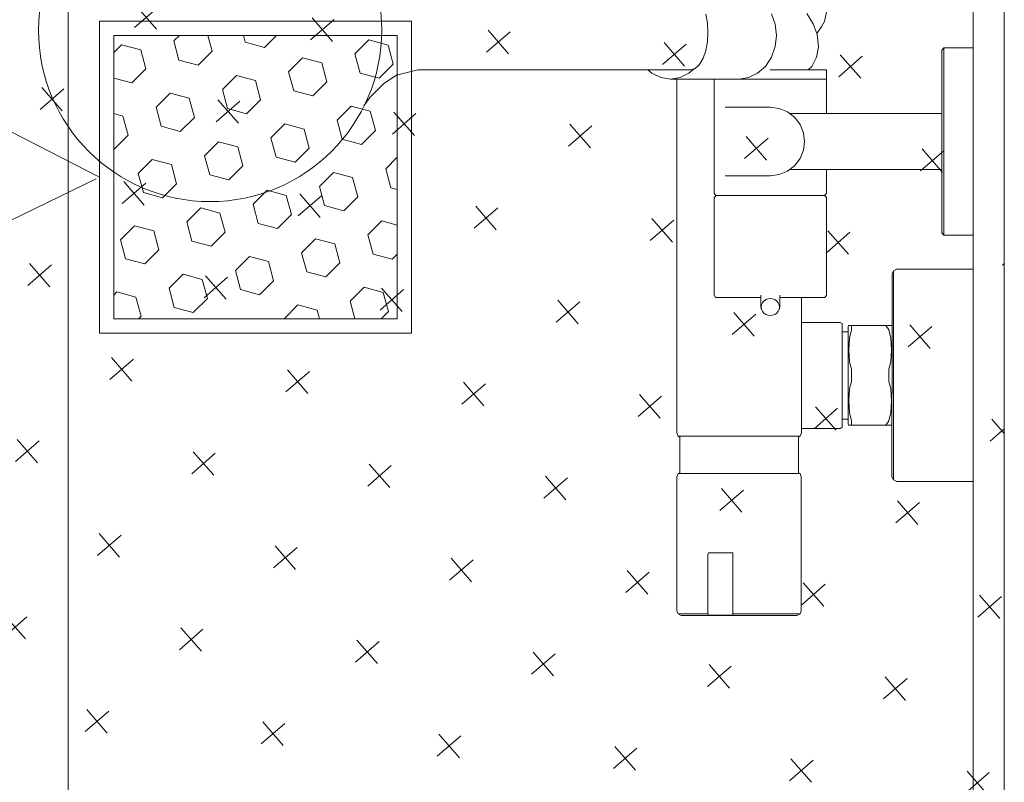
# Model space of a CAD drawing. Header units: millimetres. Extents: x 130528 to 177851, y 51760 to 113805.
# Tile 8 of 88: x 137654 to 137970, y 56275 to 56519. Entities that reach past the tile are written whole.
import ezdxf

# ---------------------------------------------------------------- set-up
doc = ezdxf.new("R2010")
doc.units = ezdxf.units.MM
doc.linetypes.add('Hidden 100.00_ 50.00', pattern=[150, 100, -50])
doc.layers.get('0').update_dxf_attribs({"true_color": 0x000000})
for name, color, linetype, lineweight, true_color in [('_SA-LAGI', 7, 'Continuous', 9, 0x5b5b5b), ('_SA-LAGI_hatch', 7, 'Continuous', 5, 0x787878), ('_SA-PORAND', 7, 'Continuous', 9, 0x5b5b5b), ('_SA-PORAND_hatch', 254, 'Continuous', 9, 0xbebebe), ('_SA-SANTEHN', 7, 'Continuous', 0, 0x4c5f99), ('_SA-SANTEHN_trapp', 7, 'Continuous', 0, 0x4c6099), ('_SA-SEIN_hatch', 7, 'Continuous', 0, 0x797979)]:
    doc.layers.add(name, color=color, linetype=linetype, lineweight=lineweight, true_color=true_color)

# ---------------------------------------------------------------- blocks, each defined once
blk = doc.blocks.new('SHOWER TOP 01')
at = {"color": 0, "linetype": 'ByBlock', "lineweight": -2}
for p, q in [((-30234.6, -12604.31), (-30234.61, -12625.78)), ((-30234.21, -12603.29), (-30234.6, -12604.31)), ((-30233.22, -12602.78), (-30234.21, -12603.29)), ((-30233.58, -12603.29), (-30234.21, -12603.29)), ((-30234.21, -12603.29), (-30233.58, -12603.29)), ((-30231.6, -12603.29), (-30233.58, -12603.29)), ((-30233.58, -12603.29), (-30231.6, -12603.29)), ((-30232.63, -12602.78), (-30233.22, -12602.78)), ((-30233.22, -12602.78), (-30232.63, -12602.78)), ((-30232.63, -12602.78), (-30230.79, -12602.78)), ((-30230.79, -12602.78), (-30232.63, -12602.78)), ((-30228.46, -12603.29), (-30231.6, -12603.29)), ((-30231.6, -12603.29), (-30228.46, -12603.29)), ((-30227.78, -12602.78), (-30230.79, -12602.78)), ((-30230.79, -12602.78), (-30227.78, -12602.78)), ((-30228.46, -12603.29), (-30224.62, -12603.29)), ((-30224.62, -12603.29), (-30228.46, -12603.29)), ((-30227.78, -12602.78), (-30223.92, -12602.78)), ((-30223.92, -12602.78), (-30227.78, -12602.78)), ((-30224.61, -12603.14), (-30224.67, -12603.65)), ((-30224.67, -12603.65), (-30224.67, -12612.88)), ((-30224.46, -12602.88), (-30224.61, -12603.14)), ((-30224.37, -12602.88), (-30224.46, -12602.88)), ((-30224.46, -12602.88), (-30224.37, -12602.88)), ((-30224.09, -12602.88), (-30224.37, -12602.88)), ((-30224.37, -12602.88), (-30224.09, -12602.88)), ((-30224.37, -12602.88), (-30222.04, -12602.88)), ((-30222.04, -12602.88), (-30224.37, -12602.88)), ((-30223.64, -12602.88), (-30224.09, -12602.88)), ((-30224.09, -12602.88), (-30223.64, -12602.88)), ((-30223.92, -12602.78), (-30219.5, -12602.78)), ((-30219.5, -12602.78), (-30223.92, -12602.78)), ((-30223.64, -12602.88), (-30223.06, -12602.88)), ((-30223.06, -12602.88), (-30223.64, -12602.88)), ((-30223.06, -12602.88), (-30222.4, -12602.88)), ((-30222.4, -12602.88), (-30223.06, -12602.88)), ((-30222.4, -12602.88), (-30221.68, -12602.88)), ((-30221.68, -12602.88), (-30222.4, -12602.88)), ((-30221.68, -12602.88), (-30220.96, -12602.88)), ((-30220.96, -12602.88), (-30221.68, -12602.88)), ((-30220.96, -12602.88), (-30220.28, -12602.88)), ((-30220.28, -12602.88), (-30220.96, -12602.88)), ((-30220.28, -12602.88), (-30219.71, -12602.88)), ((-30219.71, -12602.88), (-30220.28, -12602.88)), ((-30219.71, -12602.88), (-30219.27, -12602.88)), ((-30219.27, -12602.88), (-30219.71, -12602.88)), ((-30219.5, -12602.78), (-30214.72, -12602.78)), ((-30214.72, -12602.78), (-30219.5, -12602.78)), ((-30219.27, -12602.88), (-30218.99, -12602.88)), ((-30218.99, -12602.88), (-30219.27, -12602.88)), ((-30218.99, -12602.88), (-30216.66, -12602.88)), ((-30216.66, -12602.88), (-30218.99, -12602.88)), ((-30216.66, -12622.88), (-30216.66, -12602.88)), ((-30216.5, -12603.29), (-30214.7, -12603.29)), ((-30214.7, -12603.29), (-30216.5, -12603.29)), ((-30214.72, -12602.78), (-30209.93, -12602.78)), ((-30209.93, -12602.78), (-30214.72, -12602.78)), ((-30214.7, -12603.29), (-30209.69, -12603.29)), ((-30209.69, -12603.29), (-30214.7, -12603.29)), ((-30209.93, -12602.78), (-30205.4, -12602.78)), ((-30205.4, -12602.78), (-30209.93, -12602.78)), ((-30209.69, -12603.29), (-30204.93, -12603.29)), ((-30204.93, -12603.29), (-30209.69, -12603.29)), ((-30205.4, -12602.78), (-30201.53, -12602.78)), ((-30201.53, -12602.78), (-30205.4, -12602.78)), ((-30204.93, -12603.29), (-30200.83, -12603.29)), ((-30200.83, -12603.29), (-30204.93, -12603.29)), ((-30201.53, -12602.78), (-30198.63, -12602.78)), ((-30198.63, -12602.78), (-30201.53, -12602.78)), ((-30200.83, -12603.29), (-30197.78, -12603.29)), ((-30197.78, -12603.29), (-30200.83, -12603.29)), ((-30198.63, -12602.78), (-30196.75, -12602.78)), ((-30196.75, -12602.78), (-30198.63, -12602.78)), ((-30197.78, -12603.29), (-30195.83, -12603.29)), ((-30195.83, -12603.29), (-30197.78, -12603.29)), ((-30196.75, -12602.78), (-30196.16, -12602.78)), ((-30196.16, -12602.78), (-30196.75, -12602.78)), ((-30196.16, -12602.78), (-30195.17, -12603.29)), ((-30195.83, -12603.29), (-30195.17, -12603.29)), ((-30195.17, -12603.29), (-30195.83, -12603.29)), ((-30195.17, -12603.29), (-30194.78, -12604.31)), ((-30194.78, -12604.31), (-30194.78, -12625.78)), ((-30224.67, -12612.88), (-30224.67, -12622.12)), ((-30224.67, -12622.12), (-30224.61, -12622.63)), ((-30224.61, -12622.63), (-30224.46, -12622.88)), ((-30224.46, -12622.88), (-30224.37, -12622.88)), ((-30224.37, -12622.88), (-30224.46, -12622.88)), ((-30224.09, -12622.88), (-30224.37, -12622.88)), ((-30224.37, -12622.88), (-30224.09, -12622.88)), ((-30223.64, -12622.88), (-30224.09, -12622.88)), ((-30224.09, -12622.88), (-30223.64, -12622.88)), ((-30223.64, -12622.88), (-30223.06, -12622.88)), ((-30223.06, -12622.88), (-30223.64, -12622.88)), ((-30223.06, -12622.88), (-30222.4, -12622.88)), ((-30222.4, -12622.88), (-30223.06, -12622.88)), ((-30222.4, -12622.88), (-30221.68, -12622.88)), ((-30221.68, -12622.88), (-30222.4, -12622.88)), ((-30221.68, -12622.88), (-30220.97, -12622.88)), ((-30220.97, -12622.88), (-30221.68, -12622.88)), ((-30220.97, -12622.88), (-30220.29, -12622.88)), ((-30220.29, -12622.88), (-30220.97, -12622.88)), ((-30220.29, -12622.88), (-30219.71, -12622.88)), ((-30219.71, -12622.88), (-30220.29, -12622.88)), ((-30219.71, -12622.88), (-30219.27, -12622.88)), ((-30219.27, -12622.88), (-30219.71, -12622.88)), ((-30219.27, -12622.88), (-30218.99, -12622.88)), ((-30218.99, -12622.88), (-30219.27, -12622.88)), ((-30218.99, -12622.88), (-30216.66, -12622.88)), ((-30216.66, -12622.88), (-30218.99, -12622.88)), ((-30234.61, -12625.78), (-30234.61, -12647.26)), ((-30194.78, -12625.78), (-30194.78, -12647.26)), ((-30234.61, -12647.26), (-30234.21, -12648.27)), ((-30234.21, -12648.27), (-30233.58, -12648.27)), ((-30234.21, -12648.27), (-30233.65, -12648.56)), ((-30233.58, -12648.27), (-30234.21, -12648.27)), ((-30233.69, -12648.54), (-30233.69, -12660.01)), ((-30233.69, -12648.54), (-30233.69, -12660.01)), ((-30231.61, -12648.27), (-30233.58, -12648.27)), ((-30233.58, -12648.27), (-30231.61, -12648.27)), ((-30228.46, -12648.27), (-30231.61, -12648.27)), ((-30231.61, -12648.27), (-30228.46, -12648.27)), ((-30228.46, -12648.27), (-30224.45, -12648.27)), ((-30224.45, -12648.27), (-30228.46, -12648.27)), ((-30224.45, -12648.27), (-30219.75, -12648.28)), ((-30219.75, -12648.28), (-30224.45, -12648.27)), ((-30219.75, -12648.28), (-30214.7, -12648.28)), ((-30214.7, -12648.28), (-30219.75, -12648.28)), ((-30214.7, -12648.28), (-30209.7, -12648.28)), ((-30209.7, -12648.28), (-30214.7, -12648.28)), ((-30209.7, -12648.28), (-30204.93, -12648.28)), ((-30204.93, -12648.28), (-30209.7, -12648.28)), ((-30204.93, -12648.28), (-30200.83, -12648.28)), ((-30200.83, -12648.28), (-30204.93, -12648.28)), ((-30200.83, -12648.28), (-30197.78, -12648.28)), ((-30197.78, -12648.28), (-30200.83, -12648.28)), ((-30197.78, -12648.28), (-30195.83, -12648.28)), ((-30195.83, -12648.28), (-30197.78, -12648.28)), ((-30195.83, -12648.28), (-30195.17, -12648.28)), ((-30195.17, -12648.28), (-30195.83, -12648.28)), ((-30195.17, -12648.28), (-30195.69, -12648.54)), ((-30195.69, -12648.54), (-30195.69, -12660.01)), ((-30194.78, -12647.26), (-30195.17, -12648.28)), ((-30165.19, -12646.29), (-30165.69, -12647.29)), ((-30165.69, -12647.29), (-30165.69, -12648.49)), ((-30165.69, -12648.49), (-30165.69, -12651.69)), ((-30164.19, -12645.79), (-30165.19, -12646.29)), ((-30165.19, -12646.29), (-30165.19, -12647.49)), ((-30165.19, -12647.49), (-30165.19, -12650.79)), ((-30164.19, -12645.79), (-30139.69, -12645.79)), ((-30139.69, -12645.79), (-30164.19, -12645.79)), ((-30139.69, -12645.79), (-30139.69, -12646.99)), ((-30139.69, -12646.99), (-30139.69, -12650.39)), ((-30165.69, -12651.69), (-30165.69, -12656.79)), ((-30165.19, -12650.79), (-30165.19, -12656.09)), ((-30139.69, -12650.39), (-30139.69, -12655.79)), ((-30165.69, -12656.79), (-30165.69, -12663.59)), ((-30165.19, -12656.09), (-30165.19, -12663.09)), ((-30139.69, -12655.79), (-30139.69, -12662.89)), ((-30234.69, -12661.31), (-30234.7, -12743.78)), ((-30234.69, -12661.31), (-30234.7, -12774.78)), ((-30234.22, -12660.29), (-30234.69, -12661.31)), ((-30233.69, -12660.01), (-30234.22, -12660.29)), ((-30233.55, -12660.29), (-30234.22, -12660.29)), ((-30234.22, -12660.29), (-30233.55, -12660.29)), ((-30231.65, -12660.29), (-30233.55, -12660.29)), ((-30233.55, -12660.29), (-30231.65, -12660.29)), ((-30228.5, -12660.29), (-30231.65, -12660.29)), ((-30231.65, -12660.29), (-30228.5, -12660.29)), ((-30224.41, -12660.29), (-30228.5, -12660.29)), ((-30228.5, -12660.29), (-30224.41, -12660.29)), ((-30224.41, -12660.29), (-30219.74, -12660.29)), ((-30219.74, -12660.29), (-30224.41, -12660.29)), ((-30219.74, -12660.29), (-30214.69, -12660.29)), ((-30214.69, -12660.29), (-30219.74, -12660.29)), ((-30209.65, -12660.29), (-30214.69, -12660.29)), ((-30214.69, -12660.29), (-30209.65, -12660.29)), ((-30209.65, -12660.29), (-30204.98, -12660.29)), ((-30204.98, -12660.29), (-30209.65, -12660.29)), ((-30204.98, -12660.29), (-30200.88, -12660.29)), ((-30200.88, -12660.29), (-30204.98, -12660.29)), ((-30200.88, -12660.29), (-30197.74, -12660.29)), ((-30197.74, -12660.29), (-30200.88, -12660.29)), ((-30197.74, -12660.29), (-30195.84, -12660.29)), ((-30195.84, -12660.29), (-30197.74, -12660.29)), ((-30195.84, -12660.29), (-30195.17, -12660.29)), ((-30195.17, -12660.29), (-30195.84, -12660.29)), ((-30195.74, -12659.99), (-30195.17, -12660.29)), ((-30195.17, -12660.29), (-30194.69, -12661.31)), ((-30194.69, -12661.31), (-30194.69, -12662.78)), ((-30194.69, -12661.31), (-30194.69, -12662.78)), ((-30194.69, -12662.78), (-30194.69, -12704.78)), ((-30194.69, -12662.78), (-30194.69, -12704.78)), ((-30194.69, -12662.78), (-30182.29, -12662.78)), ((-30182.29, -12662.78), (-30194.69, -12662.78)), ((-30182.29, -12662.78), (-30181.69, -12663.19)), ((-30181.69, -12663.19), (-30181.69, -12663.8)), ((-30181.69, -12663.8), (-30181.69, -12665.44)), ((-30179.59, -12663.78), (-30179.69, -12664.21)), ((-30179.69, -12664.21), (-30179.69, -12664.8)), ((-30177.69, -12663.78), (-30179.59, -12663.78)), ((-30179.59, -12663.78), (-30177.69, -12663.78)), ((-30179.45, -12663.78), (-30179.59, -12663.78)), ((-30179.59, -12663.78), (-30179.45, -12663.78)), ((-30178.69, -12663.78), (-30178.69, -12664.12)), ((-30178.69, -12664.12), (-30178.69, -12665.16)), ((-30177.69, -12663.78), (-30167.69, -12663.79)), ((-30167.69, -12663.79), (-30177.69, -12663.78)), ((-30167.69, -12663.79), (-30166.69, -12663.79)), ((-30167.69, -12663.79), (-30166.69, -12665.16)), ((-30166.69, -12663.79), (-30167.69, -12663.79)), ((-30166.69, -12663.79), (-30165.93, -12663.79)), ((-30165.93, -12663.79), (-30166.69, -12663.79)), ((-30165.79, -12663.79), (-30165.93, -12663.79)), ((-30165.93, -12663.79), (-30165.79, -12663.79)), ((-30165.79, -12663.79), (-30165.69, -12664.21)), ((-30165.69, -12663.59), (-30165.69, -12664.21)), ((-30165.69, -12664.21), (-30165.69, -12664.8)), ((-30165.19, -12663.09), (-30165.19, -12671.19)), ((-30139.69, -12662.89), (-30139.69, -12671.09)), ((-30181.69, -12665.44), (-30181.69, -12668.09)), ((-30179.69, -12665.78), (-30181.69, -12665.78)), ((-30181.69, -12665.78), (-30179.69, -12665.78)), ((-30179.69, -12664.8), (-30179.69, -12693.78)), ((-30178.69, -12665.16), (-30179.33, -12667.83)), ((-30166.69, -12665.16), (-30166.06, -12667.83)), ((-30165.69, -12664.8), (-30165.69, -12666.31)), ((-30165.69, -12666.31), (-30165.69, -12668.75)), ((-30181.69, -12668.09), (-30181.69, -12671.56)), ((-30179.33, -12667.83), (-30179.49, -12671.64)), ((-30166.06, -12667.83), (-30165.9, -12671.64)), ((-30165.69, -12668.75), (-30165.69, -12672.04)), ((-30181.69, -12671.56), (-30181.69, -12675.5)), ((-30179.49, -12671.64), (-30179.27, -12675.43)), ((-30165.9, -12671.64), (-30166.11, -12675.43)), ((-30165.69, -12672.04), (-30165.69, -12675.74)), ((-30165.19, -12671.19), (-30165.19, -12679.79)), ((-30139.69, -12671.09), (-30139.69, -12679.79)), ((-30181.69, -12675.5), (-30181.69, -12679.78)), ((-30179.27, -12675.43), (-30178.69, -12677.81)), ((-30166.11, -12675.43), (-30166.69, -12677.81)), ((-30165.69, -12675.74), (-30165.69, -12679.79)), ((-30181.69, -12679.78), (-30181.69, -12684.07)), ((-30178.69, -12677.81), (-30178.69, -12679.78)), ((-30178.69, -12679.78), (-30178.69, -12681.76)), ((-30166.69, -12677.81), (-30166.69, -12679.79)), ((-30166.69, -12679.79), (-30166.69, -12681.76)), ((-30165.69, -12679.79), (-30165.69, -12683.83)), ((-30165.19, -12679.79), (-30165.19, -12688.39)), ((-30139.69, -12679.79), (-30139.69, -12688.49)), ((-30178.69, -12681.76), (-30179.27, -12684.14)), ((-30166.69, -12681.76), (-30166.11, -12684.14)), ((-30181.69, -12684.07), (-30181.69, -12688.01)), ((-30179.27, -12684.14), (-30179.49, -12687.93)), ((-30166.11, -12684.14), (-30165.9, -12687.93)), ((-30165.69, -12683.83), (-30165.69, -12687.53)), ((-30181.69, -12688.01), (-30181.69, -12691.48)), ((-30179.49, -12687.93), (-30179.33, -12691.74)), ((-30165.9, -12687.93), (-30166.06, -12691.74)), ((-30165.69, -12687.53), (-30165.69, -12690.82)), ((-30165.19, -12688.39), (-30165.19, -12696.49)), ((-30139.69, -12688.49), (-30139.69, -12696.69)), ((-30181.69, -12691.48), (-30181.69, -12694.13)), ((-30179.33, -12691.74), (-30178.69, -12694.41)), ((-30166.06, -12691.74), (-30166.69, -12694.41)), ((-30165.69, -12690.82), (-30165.69, -12693.26)), ((-30181.69, -12693.78), (-30179.69, -12693.78)), ((-30179.69, -12693.78), (-30181.69, -12693.78)), ((-30181.69, -12694.13), (-30181.69, -12695.76)), ((-30181.69, -12695.76), (-30181.69, -12696.38)), ((-30179.69, -12693.78), (-30179.69, -12694.77)), ((-30179.69, -12694.77), (-30179.69, -12695.36)), ((-30179.69, -12695.36), (-30179.59, -12695.78)), ((-30179.59, -12695.78), (-30179.45, -12695.78)), ((-30179.45, -12695.78), (-30179.59, -12695.78)), ((-30179.45, -12695.78), (-30178.69, -12695.78)), ((-30178.69, -12695.78), (-30179.45, -12695.78)), ((-30178.69, -12694.41), (-30178.69, -12695.45)), ((-30178.69, -12695.45), (-30178.69, -12695.78)), ((-30177.69, -12695.78), (-30178.69, -12695.78)), ((-30178.69, -12695.78), (-30177.69, -12695.78)), ((-30167.69, -12695.79), (-30177.69, -12695.78)), ((-30177.69, -12695.78), (-30167.69, -12695.79)), ((-30166.69, -12694.41), (-30167.69, -12695.79)), ((-30166.69, -12695.79), (-30167.69, -12695.79)), ((-30167.69, -12695.79), (-30166.69, -12695.79)), ((-30166.69, -12695.79), (-30165.93, -12695.79)), ((-30165.93, -12695.79), (-30166.69, -12695.79)), ((-30165.79, -12695.79), (-30165.93, -12695.79)), ((-30165.69, -12695.36), (-30165.79, -12695.79)), ((-30165.69, -12693.26), (-30165.69, -12694.77)), ((-30165.69, -12694.77), (-30165.69, -12695.36)), ((-30165.69, -12695.36), (-30165.69, -12695.99)), ((-30165.69, -12695.99), (-30165.69, -12702.79)), ((-30205.45, -12699.04), (-30206.15, -12699.31)), ((-30204.69, -12698.94), (-30205.45, -12699.04)), ((-30204.69, -12698.94), (-30203.94, -12699.04)), ((-30203.94, -12699.04), (-30203.24, -12699.31)), ((-30194.69, -12696.78), (-30182.29, -12696.78)), ((-30182.29, -12696.78), (-30194.69, -12696.78)), ((-30181.69, -12696.38), (-30182.29, -12696.78)), ((-30165.19, -12696.49), (-30165.19, -12703.49)), ((-30139.69, -12696.69), (-30139.69, -12703.79)), ((-30207.59, -12701.17), (-30207.69, -12701.89)), ((-30207.69, -12701.89), (-30207.69, -12705.54)), ((-30207.51, -12700.98), (-30207.62, -12701.69)), ((-30207.62, -12701.69), (-30207.51, -12702.4)), ((-30207.51, -12700.98), (-30207.59, -12701.17)), ((-30207.23, -12700.32), (-30207.51, -12700.98)), ((-30206.76, -12699.75), (-30207.23, -12700.32)), ((-30206.15, -12699.31), (-30206.76, -12699.75)), ((-30203.24, -12699.31), (-30202.63, -12699.75)), ((-30202.63, -12699.75), (-30202.16, -12700.32)), ((-30202.16, -12700.32), (-30201.87, -12700.98)), ((-30201.87, -12700.98), (-30201.8, -12701.17)), ((-30201.87, -12700.98), (-30201.77, -12701.69)), ((-30201.77, -12701.69), (-30201.87, -12702.4)), ((-30201.8, -12701.17), (-30201.69, -12701.89)), ((-30201.69, -12701.89), (-30201.69, -12705.54)), ((-30222.21, -12704.78), (-30222.69, -12705.54)), ((-30221.62, -12704.78), (-30222.21, -12704.78)), ((-30221.61, -12704.78), (-30222.21, -12704.78)), ((-30222.21, -12704.78), (-30221.62, -12704.78)), ((-30222.21, -12704.78), (-30221.61, -12704.78)), ((-30221.62, -12704.78), (-30219.91, -12704.78)), ((-30219.91, -12704.78), (-30221.62, -12704.78)), ((-30221.61, -12704.78), (-30219.84, -12704.78)), ((-30219.84, -12704.78), (-30221.61, -12704.78)), ((-30219.91, -12704.78), (-30217.08, -12704.78)), ((-30217.08, -12704.78), (-30219.91, -12704.78)), ((-30219.84, -12704.78), (-30217.08, -12704.78)), ((-30217.08, -12704.78), (-30219.84, -12704.78)), ((-30217.08, -12704.78), (-30213.48, -12704.78)), ((-30213.48, -12704.78), (-30217.08, -12704.78)), ((-30217.08, -12704.78), (-30213.5, -12704.78)), ((-30213.5, -12704.78), (-30217.08, -12704.78)), ((-30213.5, -12704.78), (-30209.23, -12704.78)), ((-30209.23, -12704.78), (-30213.5, -12704.78)), ((-30213.48, -12704.78), (-30209.23, -12704.78)), ((-30209.23, -12704.78), (-30213.48, -12704.78)), ((-30209.23, -12704.78), (-30207.69, -12704.78)), ((-30207.69, -12704.78), (-30209.23, -12704.78)), ((-30207.69, -12704.78), (-30209.23, -12704.78)), ((-30209.23, -12704.78), (-30207.69, -12704.78)), ((-30207.51, -12702.4), (-30207.23, -12703.05)), ((-30207.23, -12703.05), (-30206.76, -12703.63)), ((-30206.76, -12703.63), (-30206.15, -12704.07)), ((-30206.15, -12704.07), (-30205.45, -12704.34)), ((-30205.45, -12704.34), (-30204.69, -12704.44)), ((-30203.94, -12704.34), (-30204.69, -12704.44)), ((-30203.24, -12704.07), (-30203.94, -12704.34)), ((-30202.63, -12703.63), (-30203.24, -12704.07)), ((-30202.16, -12703.05), (-30202.63, -12703.63)), ((-30201.87, -12702.4), (-30202.16, -12703.05)), ((-30201.69, -12704.78), (-30200.16, -12704.78)), ((-30201.69, -12704.78), (-30200.16, -12704.78)), ((-30200.16, -12704.78), (-30201.69, -12704.78)), ((-30200.16, -12704.78), (-30201.69, -12704.78)), ((-30195.89, -12704.78), (-30200.16, -12704.78)), ((-30200.16, -12704.78), (-30195.89, -12704.78)), ((-30195.91, -12704.78), (-30200.16, -12704.78)), ((-30200.16, -12704.78), (-30195.91, -12704.78)), ((-30192.31, -12704.78), (-30195.91, -12704.78)), ((-30195.91, -12704.78), (-30192.31, -12704.78)), ((-30192.31, -12704.78), (-30195.89, -12704.78)), ((-30195.89, -12704.78), (-30192.31, -12704.78)), ((-30192.31, -12704.78), (-30189.48, -12704.78)), ((-30189.48, -12704.78), (-30192.31, -12704.78)), ((-30189.55, -12704.78), (-30192.31, -12704.78)), ((-30192.31, -12704.78), (-30189.55, -12704.78)), ((-30187.78, -12704.78), (-30189.55, -12704.78)), ((-30189.55, -12704.78), (-30187.78, -12704.78)), ((-30189.48, -12704.78), (-30187.77, -12704.78)), ((-30187.77, -12704.78), (-30189.48, -12704.78)), ((-30187.78, -12704.78), (-30187.18, -12704.78)), ((-30187.18, -12704.78), (-30187.78, -12704.78)), ((-30187.77, -12704.78), (-30187.18, -12704.78)), ((-30187.18, -12704.78), (-30187.77, -12704.78)), ((-30187.18, -12704.78), (-30186.7, -12705.54)), ((-30165.69, -12702.79), (-30165.69, -12707.89)), ((-30165.19, -12703.49), (-30165.19, -12708.79)), ((-30139.69, -12703.79), (-30139.69, -12709.19)), ((-30222.69, -12705.54), (-30222.69, -12736.7)), ((-30186.7, -12705.54), (-30186.7, -12736.7)), ((-30165.69, -12707.89), (-30165.69, -12711.09)), ((-30165.69, -12711.09), (-30165.69, -12712.29)), ((-30165.19, -12708.79), (-30165.2, -12712.09)), ((-30139.69, -12709.19), (-30139.7, -12712.59)), ((-30165.69, -12712.29), (-30165.2, -12713.29)), ((-30165.2, -12712.09), (-30165.2, -12713.29)), ((-30165.2, -12713.29), (-30164.2, -12713.79)), ((-30139.7, -12713.79), (-30164.2, -12713.79)), ((-30164.2, -12713.79), (-30139.7, -12713.79)), ((-30139.7, -12712.59), (-30139.7, -12713.79)), ((-30149.1, -12724.79), (-30149.7, -12725.51)), ((-30149.7, -12725.51), (-30149.7, -12726.59)), ((-30149.7, -12726.59), (-30149.7, -12729.47)), ((-30149.1, -12724.79), (-30139.7, -12724.79)), ((-30149.1, -12724.79), (-30149.1, -12725.87)), ((-30139.7, -12724.79), (-30149.1, -12724.79)), ((-30149.1, -12725.87), (-30149.1, -12728.75)), ((-30139.7, -12724.79), (-30139.7, -12725.87)), ((-30139.7, -12725.87), (-30139.7, -12728.75)), ((-30149.7, -12729.47), (-30149.7, -12734.15)), ((-30149.1, -12728.75), (-30149.1, -12733.55)), ((-30139.7, -12728.75), (-30139.7, -12733.55)), ((-30149.1, -12733.55), (-30149.1, -12739.91)), ((-30139.7, -12733.55), (-30139.7, -12739.91)), ((-30222.69, -12736.7), (-30222.21, -12737.45)), ((-30186.7, -12736.7), (-30187.18, -12737.45)), ((-30149.7, -12734.15), (-30149.7, -12740.27)), ((-30222.21, -12737.45), (-30222.69, -12738.2)), ((-30222.69, -12738.2), (-30222.69, -12774.78)), ((-30222.69, -12738.2), (-30222.69, -12743.78)), ((-30222.21, -12737.45), (-30221.61, -12737.45)), ((-30221.61, -12737.45), (-30222.21, -12737.45)), ((-30221.61, -12737.45), (-30219.84, -12737.45)), ((-30219.84, -12737.45), (-30221.61, -12737.45)), ((-30219.84, -12737.45), (-30217.08, -12737.45)), ((-30217.08, -12737.45), (-30219.84, -12737.45)), ((-30213.48, -12737.45), (-30217.08, -12737.45)), ((-30217.08, -12737.45), (-30213.48, -12737.45)), ((-30209.23, -12737.45), (-30213.48, -12737.45)), ((-30213.48, -12737.45), (-30209.23, -12737.45)), ((-30204.75, -12737.45), (-30209.23, -12737.45)), ((-30209.23, -12737.45), (-30204.75, -12737.45)), ((-30200.16, -12737.45), (-30204.75, -12737.45)), ((-30204.75, -12737.45), (-30200.16, -12737.45)), ((-30195.89, -12737.45), (-30200.16, -12737.45)), ((-30200.16, -12737.45), (-30195.89, -12737.45)), ((-30192.31, -12737.45), (-30195.89, -12737.45)), ((-30195.89, -12737.45), (-30192.31, -12737.45)), ((-30192.31, -12737.45), (-30189.48, -12737.45)), ((-30189.48, -12737.45), (-30192.31, -12737.45)), ((-30189.48, -12737.45), (-30187.77, -12737.45)), ((-30187.77, -12737.45), (-30189.48, -12737.45)), ((-30187.18, -12737.45), (-30187.77, -12737.45)), ((-30187.77, -12737.45), (-30187.18, -12737.45)), ((-30187.18, -12737.45), (-30186.7, -12738.21)), ((-30186.7, -12738.21), (-30186.7, -12745.78)), ((-30149.1, -12739.91), (-30149.1, -12747.11)), ((-30139.7, -12739.91), (-30139.7, -12747.11)), ((-30149.7, -12740.27), (-30149.7, -12745.79)), ((-30149.7, -12740.27), (-30149.7, -12747.23)), ((-30219.2, -12743.78), (-30213.19, -12743.78)), ((-30213.19, -12743.78), (-30219.2, -12743.78)), ((-30213.19, -12743.78), (-30208.58, -12743.78)), ((-30208.58, -12743.78), (-30213.19, -12743.78)), ((-30205.68, -12743.78), (-30208.58, -12743.78)), ((-30208.58, -12743.78), (-30205.68, -12743.78)), ((-30204.7, -12743.78), (-30205.68, -12743.78)), ((-30205.68, -12743.78), (-30204.7, -12743.78)), ((-30204.7, -12743.78), (-30201.88, -12744.18)), ((-30201.88, -12744.18), (-30199.24, -12745.24)), ((-30199.24, -12745.24), (-30196.91, -12747)), ((-30198.51, -12745.78), (-30149.7, -12745.79)), ((-30149.7, -12745.79), (-30198.51, -12745.78)), ((-30149.7, -12745.79), (-30149.7, -12746.11)), ((-30149.7, -12746.11), (-30149.7, -12746.97)), ((-30196.91, -12747), (-30195.15, -12749.33)), ((-30195.15, -12749.33), (-30194.09, -12751.97)), ((-30149.7, -12746.97), (-30149.7, -12748.41)), ((-30149.7, -12747.23), (-30149.7, -12754.79)), ((-30149.7, -12748.41), (-30149.7, -12750.32)), ((-30149.1, -12747.11), (-30149.1, -12754.79)), ((-30139.7, -12747.11), (-30139.7, -12754.79)), ((-30194.09, -12751.97), (-30193.7, -12754.78)), ((-30149.7, -12750.32), (-30149.7, -12752.48)), ((-30149.7, -12752.48), (-30149.7, -12754.79)), ((-30193.7, -12754.78), (-30194.09, -12757.6)), ((-30149.7, -12754.79), (-30149.7, -12762.35)), ((-30149.7, -12754.79), (-30149.7, -12757.09)), ((-30149.1, -12754.79), (-30149.1, -12762.47)), ((-30139.7, -12754.79), (-30139.7, -12762.47)), ((-30194.09, -12757.6), (-30195.15, -12760.24)), ((-30149.7, -12757.09), (-30149.7, -12759.25)), ((-30195.15, -12760.24), (-30196.91, -12762.57)), ((-30149.7, -12759.25), (-30149.7, -12761.16)), ((-30149.7, -12761.16), (-30149.7, -12762.6)), ((-30201.88, -12765.39), (-30204.7, -12765.78)), ((-30199.24, -12764.33), (-30201.88, -12765.39)), ((-30196.91, -12762.57), (-30199.24, -12764.33)), ((-30198.51, -12763.78), (-30149.7, -12763.79)), ((-30149.7, -12763.79), (-30198.51, -12763.78)), ((-30186.7, -12763.78), (-30186.7, -12774.78)), ((-30149.7, -12762.35), (-30149.7, -12769.31)), ((-30149.7, -12762.6), (-30149.7, -12763.46)), ((-30149.7, -12763.46), (-30149.7, -12763.79)), ((-30149.7, -12763.79), (-30149.7, -12769.31)), ((-30149.1, -12762.47), (-30149.1, -12769.67)), ((-30139.7, -12762.47), (-30139.7, -12769.67)), ((-30334.95, -12766.22), (-30332.94, -12768.95)), ((-30219.2, -12765.78), (-30213.19, -12765.78)), ((-30213.19, -12765.78), (-30219.2, -12765.78)), ((-30213.19, -12765.78), (-30208.58, -12765.78)), ((-30208.58, -12765.78), (-30213.19, -12765.78)), ((-30208.58, -12765.78), (-30205.69, -12765.78)), ((-30205.69, -12765.78), (-30208.58, -12765.78)), ((-30205.69, -12765.78), (-30204.7, -12765.78)), ((-30204.7, -12765.78), (-30205.69, -12765.78)), ((-30332.94, -12768.95), (-30328.58, -12773.41)), ((-30149.7, -12769.31), (-30149.7, -12775.43)), ((-30149.1, -12769.67), (-30149.1, -12776.03)), ((-30139.7, -12769.67), (-30139.7, -12776.03)), ((-30328.58, -12773.41), (-30324.51, -12776.04)), ((-30236.7, -12774.78), (-30239.75, -12775.29)), ((-30236.7, -12774.78), (-30214.7, -12774.78)), ((-30236.7, -12774.78), (-30233.64, -12775.29)), ((-30214.7, -12774.78), (-30236.7, -12774.78)), ((-30222.69, -12774.78), (-30222.11, -12774.78)), ((-30222.11, -12774.78), (-30222.69, -12774.78)), ((-30222.11, -12774.78), (-30220.24, -12774.78)), ((-30220.24, -12774.78), (-30222.11, -12774.78)), ((-30220.24, -12774.78), (-30217.36, -12774.78)), ((-30217.36, -12774.78), (-30220.24, -12774.78)), ((-30213.7, -12774.78), (-30217.36, -12774.78)), ((-30217.36, -12774.78), (-30213.7, -12774.78)), ((-30214.7, -12774.78), (-30211.64, -12775.29)), ((-30214.7, -12774.78), (-30213.7, -12774.78)), ((-30213.7, -12774.78), (-30214.7, -12774.78)), ((-30209.38, -12774.78), (-30213.7, -12774.78)), ((-30213.7, -12774.78), (-30209.38, -12774.78)), ((-30204.78, -12774.78), (-30209.38, -12774.78)), ((-30209.38, -12774.78), (-30204.78, -12774.78)), ((-30200.03, -12774.78), (-30204.78, -12774.78)), ((-30204.78, -12774.78), (-30200.03, -12774.78)), ((-30195.63, -12774.78), (-30200.03, -12774.78)), ((-30200.03, -12774.78), (-30195.63, -12774.78)), ((-30191.97, -12774.78), (-30195.63, -12774.78)), ((-30195.63, -12774.78), (-30191.97, -12774.78)), ((-30191.97, -12774.78), (-30189.11, -12774.78)), ((-30189.11, -12774.78), (-30191.97, -12774.78)), ((-30189.11, -12774.78), (-30187.37, -12774.78)), ((-30187.37, -12774.78), (-30189.11, -12774.78)), ((-30186.7, -12774.78), (-30187.37, -12774.78)), ((-30187.37, -12774.78), (-30186.7, -12774.78)), ((-30186.7, -12774.78), (-30186.7, -12777.78)), ((-30324.51, -12776.04), (-30317.69, -12777.78)), ((-30317.69, -12777.78), (-30308.65, -12777.78)), ((-30308.65, -12777.78), (-30317.69, -12777.78)), ((-30308.65, -12777.78), (-30299.3, -12777.78)), ((-30299.3, -12777.78), (-30308.65, -12777.78)), ((-30299.3, -12777.78), (-30287.4, -12777.78)), ((-30287.4, -12777.78), (-30299.3, -12777.78)), ((-30287.4, -12777.78), (-30275.59, -12777.78)), ((-30275.59, -12777.78), (-30287.4, -12777.78)), ((-30275.59, -12777.78), (-30263.38, -12777.78)), ((-30263.38, -12777.78), (-30275.59, -12777.78)), ((-30268.72, -12777.78), (-30257.49, -12777.78)), ((-30257.49, -12777.78), (-30268.72, -12777.78)), ((-30257.49, -12777.78), (-30248.53, -12777.78)), ((-30248.53, -12777.78), (-30257.49, -12777.78)), ((-30248.53, -12777.78), (-30239.19, -12777.78)), ((-30232.26, -12777.78), (-30248.53, -12777.78)), ((-30242.62, -12776.63), (-30243.92, -12777.78)), ((-30239.75, -12775.29), (-30242.62, -12776.63)), ((-30233.64, -12775.29), (-30230.78, -12776.63)), ((-30232.26, -12777.78), (-30230.06, -12777.78)), ((-30230.06, -12777.78), (-30232.26, -12777.78)), ((-30230.78, -12776.63), (-30229.14, -12778.08)), ((-30230.06, -12777.78), (-30228.73, -12778.21)), ((-30211.64, -12775.29), (-30208.78, -12776.63)), ((-30208.78, -12776.63), (-30206.25, -12778.87)), ((-30204.78, -12777.78), (-30200.03, -12777.78)), ((-30200.03, -12777.78), (-30204.78, -12777.78)), ((-30200.03, -12777.78), (-30195.63, -12777.78)), ((-30195.63, -12777.78), (-30200.03, -12777.78)), ((-30195.63, -12777.78), (-30191.97, -12777.78)), ((-30191.97, -12777.78), (-30195.63, -12777.78)), ((-30192.54, -12777.78), (-30191.4, -12778.84)), ((-30189.11, -12777.78), (-30191.97, -12777.78)), ((-30191.97, -12777.78), (-30189.11, -12777.78)), ((-30189.11, -12777.78), (-30187.37, -12777.78)), ((-30187.37, -12777.78), (-30189.11, -12777.78)), ((-30187.37, -12777.78), (-30186.7, -12777.78)), ((-30186.7, -12777.78), (-30187.37, -12777.78)), ((-30149.7, -12775.43), (-30149.7, -12780.11)), ((-30149.1, -12776.03), (-30149.1, -12780.83)), ((-30139.7, -12776.03), (-30139.7, -12780.83)), ((-30228.73, -12778.21), (-30227.48, -12779.37)), ((-30227.48, -12779.37), (-30227.25, -12779.65)), ((-30227.4, -12779.51), (-30227.25, -12779.65)), ((-30227.25, -12779.65), (-30226.19, -12781.53)), ((-30206.25, -12778.87), (-30204.34, -12781.84)), ((-30191.4, -12778.84), (-30189.86, -12781.79)), ((-30149.7, -12780.11), (-30149.7, -12782.99)), ((-30149.1, -12780.83), (-30149.1, -12783.71)), ((-30139.7, -12780.83), (-30139.7, -12783.71)), ((-30226.19, -12781.53), (-30225.38, -12783.97)), ((-30225.38, -12783.97), (-30224.88, -12786.76)), ((-30204.34, -12781.84), (-30203.19, -12785.2)), ((-30189.86, -12781.79), (-30189.28, -12785.12)), ((-30149.7, -12782.99), (-30149.7, -12784.07)), ((-30149.7, -12784.07), (-30149.1, -12784.79)), ((-30149.1, -12783.71), (-30149.1, -12784.79)), ((-30139.7, -12783.71), (-30139.7, -12784.79)), ((-30224.88, -12786.76), (-30224.69, -12789.78)), ((-30203.19, -12785.2), (-30202.76, -12788.78)), ((-30189.28, -12785.12), (-30189.63, -12789.03)), ((-30149.1, -12784.79), (-30139.7, -12784.79)), ((-30139.7, -12784.79), (-30149.1, -12784.79)), ((-30224.69, -12789.78), (-30224.88, -12792.81)), ((-30202.76, -12788.78), (-30203.19, -12792.37)), ((-30189.63, -12789.03), (-30190.94, -12792.53)), ((-30189.78, -12789.41), (-30188.21, -12791.73)), ((-30224.88, -12792.81), (-30225.38, -12795.59)), ((-30203.19, -12792.37), (-30204.34, -12795.73)), ((-30190.94, -12792.53), (-30192.94, -12795.85)), ((-30188.21, -12791.73), (-30187.31, -12793.21)), ((-30187.31, -12793.21), (-30186.73, -12796.31))]:
    blk.add_line(p, q, dxfattribs=at)
blk.add_circle((-30384.25, -12790.51), 55.02, dxfattribs=at)

msp = doc.modelspace()

# ---------------------------------------------------------------- hatches: boundary and pattern name
at = {"layer": '_SA-LAGI_hatch', "true_color": 0x3fbfbf}
h = msp.add_hatch(dxfattribs=at)
h.set_pattern_fill('Plus', color=123, scale=40, angle=41, style=0, pattern_type=2)
h.set_pattern_definition([(41, (-3.774, -3.28), (-26.242361, 30.188383), [10, -30]), (131, (3.28, -3.774), (-30.188383, -26.242361), [10, -30])])
h.paths.add_polyline_path([(136470, 56030), (136470, 56930), (137970, 56930), (137970, 56030)], flags=0)
at = {"layer": '_SA-SANTEHN_trapp', "linetype": 'Hidden 100.00_ 50.00'}
h = msp.add_hatch(dxfattribs=at)
h.set_pattern_fill('HEX', color=256, scale=2, angle=225, style=0, pattern_type=2)
h.set_pattern_definition([(225, (6350.403, 97111.159), (7.7771299, -7.7771299), [6.35, -12.7]), (345, (6350.403, 97111.159), (2.8466271, 10.6237571), [6.35, -12.7]), (285, (6345.913, 97106.669), (10.6237571, 2.8466271), [6.35, -12.7])])
h.paths.add_polyline_path([(137684.55, 56514.02), (137684.55, 56423.12), (137775.45, 56423.12), (137775.45, 56514.02)], flags=0)

# ---------------------------------------------------------------- linework, layer by layer
at = {"layer": '_SA-LAGI'}
msp.add_lwpolyline([(136470, 56030), (136470, 56930), (137970, 56930), (137970, 56030)], close=True, dxfattribs=at)
at = {"layer": '_SA-PORAND'}
msp.add_lwpolyline([(136470, 56030), (137970, 56030), (137970, 56930), (136470, 56930)], close=True, dxfattribs=at)
msp.add_lwpolyline([(136470, 56030), (137970, 56030), (137970, 56930), (136470, 56930)], close=True, dxfattribs=at)
at = {"layer": '_SA-PORAND_hatch'}
for points in [[(137370, 56584.23), (137370, 56040), (137670, 56040), (137670, 56920), (137370, 56920)], [(137670, 56920), (137670, 56040), (137960, 56040), (137960, 56920)]]:
    msp.add_lwpolyline(points, close=True, dxfattribs=at)
at = {"layer": '_SA-SANTEHN_trapp', "linetype": 'Hidden 100.00_ 50.00'}
msp.add_lwpolyline([(136780, 56030), (137680, 56468.57), (136780, 56930)], dxfattribs=at)
for points in [[(137680, 56518.57), (137680, 56418.57), (137780, 56418.57), (137780, 56518.57)], [(137684.55, 56514.02), (137684.55, 56423.12), (137775.45, 56423.12), (137775.45, 56514.02)]]:
    msp.add_lwpolyline(points, close=True, dxfattribs=at)
at = {"layer": '_SA-SEIN_hatch'}
msp.add_lwpolyline([(136470, 56040), (137960, 56040), (137960, 56920), (136470, 56920)], dxfattribs=at)

# ---------------------------------------------------------------- block references
at = {"layer": '_SA-SANTEHN', "xscale": -1, "rotation": 179.9978143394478}
msp.add_blockref('SHOWER TOP 01', (168099.21, 43724.06), dxfattribs=at)

doc.saveas('drawing.dxf')
